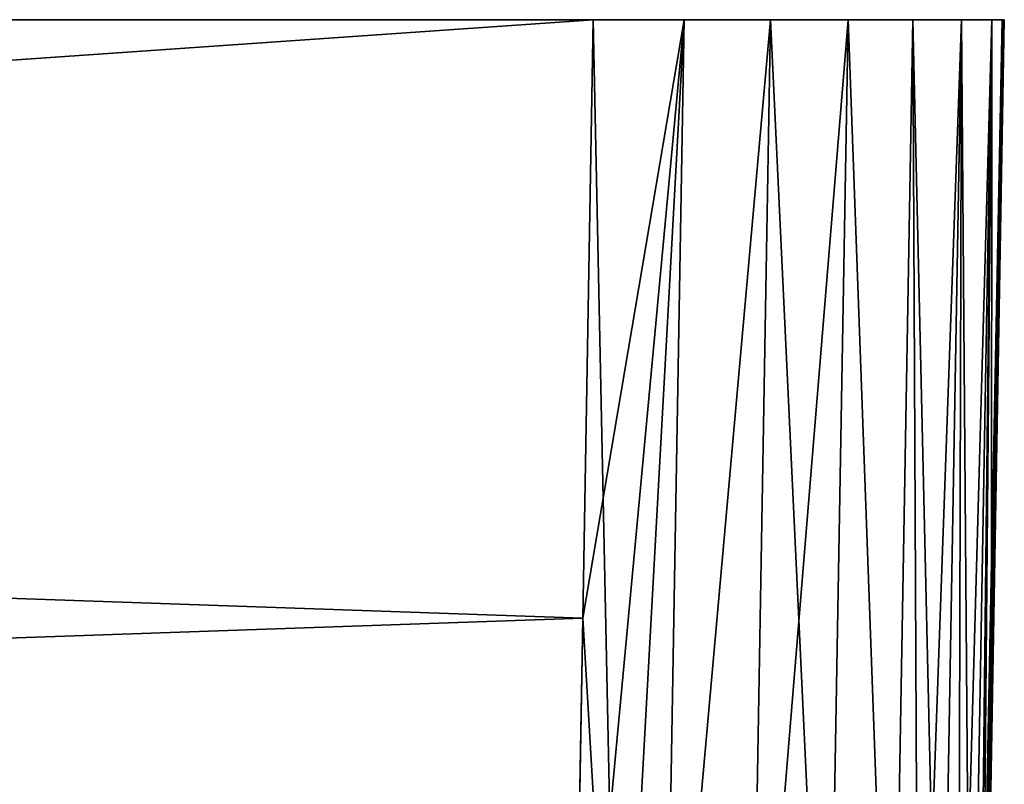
# Model space of a CAD drawing. Header units: metres. Extents: x -136 to 36, y -213 to -20.
# Tile 104 of 104: x 31.62 to 36.43, y -23.94 to -20.2. Entities that reach past the tile are written whole.
import ezdxf

# ---------------------------------------------------------------- set-up
doc = ezdxf.new("R2010")
doc.units = ezdxf.units.M
doc.layers.add('solid_11_382_033_XXX', color=7, linetype='CONTINUOUS')

msp = doc.modelspace()

# ---------------------------------------------------------------- linework, layer by layer
at = {"layer": 'solid_11_382_033_XXX'}
for points in [[(-50, -20.200001, -36.918694), (-50, -20.200001, 36.918694), (34.420177, -20.200001, 36.918694)], [(34.369129, -23.126266, 36.867615), (34.420177, -20.200001, 36.918694), (-50, -20.200001, 36.918694)], [(34.420177, -20.200001, -36.918694), (-50, -20.200001, -36.918694), (34.420177, -20.200001, 36.918694)], [(34.318081, -26.052536, 36.816536), (34.369129, -23.126266, 36.867615), (-50, -20.200001, 36.918694)], [(-50, -26.052536, 36.816536), (34.318081, -26.052536, 36.816536), (-50, -20.200001, 36.918694)], [(-50, -26.052536, -36.81654), (-50, -20.200001, -36.918694), (34.420177, -20.200001, -36.918694)], [(-50, -26.052536, -36.81654), (34.420177, -20.200001, -36.918694), (34.369129, -23.126266, -36.867619)], [(34.369129, -23.126266, -36.867619), (34.865051, -20.200001, -36.868595), (34.318081, -26.052536, -36.81654)], [(34.541992, -26.0546, -36.803925), (34.318081, -26.052536, -36.81654), (34.865051, -20.200001, -36.868595)], [(34.541992, -26.0546, 36.803925), (34.420177, -20.200001, 36.918694), (34.369129, -23.126266, 36.867615)], [(34.369129, -23.126266, -36.867619), (34.420177, -20.200001, -36.918694), (34.865051, -20.200001, -36.868595)], [(34.420177, -20.200001, -36.918694), (34.420177, -20.200001, 36.918694), (34.865051, -20.200001, 36.868591)], [(34.541992, -26.0546, 36.803925), (34.865051, -20.200001, 36.868591), (34.420177, -20.200001, 36.918694)], [(34.865051, -20.200001, -36.868595), (34.420177, -20.200001, -36.918694), (34.865051, -20.200001, 36.868591)], [(34.541992, -26.0546, 36.803925), (34.76302, -26.056877, 36.766331), (34.865051, -20.200001, 36.868591)], [(34.76302, -26.056877, -36.766331), (34.541992, -26.0546, -36.803925), (34.865051, -20.200001, -36.868595)], [(34.76302, -26.056877, 36.766331), (35.287579, -20.200001, 36.720814), (34.865051, -20.200001, 36.868591)], [(34.76302, -26.056877, 36.766331), (35.18536, -26.061932, 36.618473), (35.287579, -20.200001, 36.720814)], [(34.76302, -26.056877, -36.766331), (34.865051, -20.200001, -36.868595), (35.287579, -20.200001, -36.720814)], [(35.18536, -26.061932, -36.618473), (34.76302, -26.056877, -36.766331), (35.287579, -20.200001, -36.720814)], [(34.865051, -20.200001, -36.868595), (34.865051, -20.200001, 36.868591), (35.287579, -20.200001, 36.720814)], [(35.287579, -20.200001, -36.720814), (34.865051, -20.200001, -36.868595), (35.287579, -20.200001, 36.720814)], [(35.18536, -26.061932, 36.618473), (35.564148, -26.067396, 36.380444), (35.287579, -20.200001, 36.720814)], [(35.18536, -26.061932, -36.618473), (35.287579, -20.200001, -36.720814), (35.666611, -20.200001, -36.482769)], [(35.564148, -26.067396, -36.380444), (35.18536, -26.061932, -36.618473), (35.666611, -20.200001, -36.482769)], [(35.287579, -20.200001, -36.720814), (35.287579, -20.200001, 36.720814), (35.666611, -20.200001, 36.482769)], [(35.564148, -26.067396, 36.380444), (35.666611, -20.200001, 36.482769), (35.287579, -20.200001, 36.720814)], [(35.666611, -20.200001, -36.482769), (35.287579, -20.200001, -36.720814), (35.666611, -20.200001, 36.482769)], [(35.564148, -26.067396, 36.380444), (35.880623, -26.07305, 36.064014), (35.666611, -20.200001, 36.482769)], [(35.880623, -26.07305, -36.064014), (35.564148, -26.067396, -36.380444), (35.666611, -20.200001, -36.482769)], [(35.666611, -20.200001, -36.482769), (35.666611, -20.200001, 36.482769), (35.983189, -20.200001, 36.166386)], [(35.880623, -26.07305, 36.064014), (35.983189, -20.200001, 36.166386), (35.666611, -20.200001, 36.482769)], [(35.983189, -20.200001, -36.166389), (35.666611, -20.200001, -36.482769), (35.983189, -20.200001, 36.166386)], [(35.880623, -26.07305, -36.064014), (35.666611, -20.200001, -36.482769), (35.983189, -20.200001, -36.166389)], [(35.880623, -26.07305, 36.064014), (36.010342, -26.075794, 35.88126), (35.983189, -20.200001, 36.166386)], [(36.010342, -26.075794, -35.88126), (35.880623, -26.07305, -36.064014), (35.983189, -20.200001, -36.166389)], [(35.983189, -20.200001, -36.166389), (35.983189, -20.200001, 36.166386), (36.221462, -20.200001, 35.787498)], [(36.11879, -26.078527, 35.68515), (36.221462, -20.200001, 35.787498), (35.983189, -20.200001, 36.166386)], [(36.221462, -20.200001, -35.787498), (35.983189, -20.200001, -36.166389), (36.221462, -20.200001, 35.787498)], [(36.010342, -26.075794, 35.88126), (36.11879, -26.078527, 35.68515), (35.983189, -20.200001, 36.166386)], [(36.010342, -26.075794, -35.88126), (35.983189, -20.200001, -36.166389), (36.221462, -20.200001, -35.787498)], [(36.11879, -26.078527, -35.68515), (36.010342, -26.075794, -35.88126), (36.221462, -20.200001, -35.787498)], [(36.11879, -26.078527, 35.68515), (36.204636, -26.08112, 35.478088), (36.221462, -20.200001, 35.787498)], [(36.204636, -26.08112, -35.478088), (36.11879, -26.078527, -35.68515), (36.221462, -20.200001, -35.787498)], [(36.204636, -26.08112, 35.478088), (36.266804, -26.083496, 35.262627), (36.221462, -20.200001, 35.787498)], [(36.204636, -26.08112, -35.478088), (36.221462, -20.200001, -35.787498), (36.369499, -20.200001, -35.365063)], [(36.266804, -26.083496, -35.262627), (36.204636, -26.08112, -35.478088), (36.369499, -20.200001, -35.365063)], [(36.221462, -20.200001, -35.787498), (36.221462, -20.200001, 35.787498), (36.369499, -20.200001, 35.365063)], [(36.266804, -26.083496, 35.262627), (36.369499, -20.200001, 35.365063), (36.221462, -20.200001, 35.787498)], [(36.369499, -20.200001, -35.365063), (36.221462, -20.200001, -35.787498), (36.369499, -20.200001, 35.365063)], [(36.266804, -26.083496, 35.262627), (36.304478, -26.085743, 35.041485), (36.369499, -20.200001, 35.365063)], [(36.304478, -26.085743, -35.041485), (36.266804, -26.083496, -35.262627), (36.369499, -20.200001, -35.365063)], [(36.304478, -26.085743, -35.041485), (36.369499, -20.200001, -35.365063), (36.419872, -20.200001, -34.920219)], [(36.304478, -26.085743, -35.041485), (36.419872, -20.200001, -34.920219), (36.368515, -23.143953, -34.868832)], [(36.304478, -26.085743, 35.041485), (36.317162, -26.087904, 34.81744), (36.369499, -20.200001, 35.365063)], [(36.31715, -26.645254, -9.949692), (36.429432, -20.200001, -11.154724), (36.430515, -20.200001, 0)], [(36.31715, -26.583323, -14.924226), (36.317154, -26.543066, -17.411367), (36.429432, -20.200001, -11.154724)], [(36.31715, -26.617384, -12.436996), (36.31715, -26.583323, -14.924226), (36.429432, -20.200001, -11.154724)], [(36.31715, -26.645254, -9.949692), (36.31715, -26.617384, -12.436996), (36.429432, -20.200001, -11.154724)], [(36.31715, -26.694801, -0.000001), (36.430515, -20.200001, 0), (36.429432, -20.200001, 11.154723)], [(36.31715, -26.666931, -7.462322), (36.31715, -26.645254, -9.949692), (36.430515, -20.200001, 0)], [(36.31715, -26.670328, -6.992701), (36.31715, -26.666931, -7.462322), (36.430515, -20.200001, 0)], [(36.31715, -26.682415, -4.974906), (36.31715, -26.670328, -6.992701), (36.430515, -20.200001, 0)], [(36.31715, -26.691706, -2.487463), (36.31715, -26.682415, -4.974906), (36.430515, -20.200001, 0)], [(36.31715, -26.694801, -0.000001), (36.31715, -26.691706, -2.487463), (36.430515, -20.200001, 0)], [(36.31715, -26.617384, 12.436996), (36.429432, -20.200001, 11.154723), (36.426872, -20.200001, 20.43778)], [(36.31715, -26.691706, 2.487462), (36.31715, -26.694801, -0.000001), (36.429432, -20.200001, 11.154723)], [(36.31715, -26.682415, 4.974905), (36.31715, -26.691706, 2.487462), (36.429432, -20.200001, 11.154723)], [(36.31715, -26.67062, 6.950912), (36.31715, -26.682415, 4.974905), (36.429432, -20.200001, 11.154723)], [(36.31715, -26.666931, 7.462321), (36.31715, -26.67062, 6.950912), (36.429432, -20.200001, 11.154723)], [(36.31715, -26.645254, 9.949691), (36.31715, -26.666931, 7.462321), (36.429432, -20.200001, 11.154723)], [(36.31715, -26.617384, 12.436996), (36.31715, -26.645254, 9.949691), (36.429432, -20.200001, 11.154723)], [(36.31715, -26.583323, 14.924225), (36.31715, -26.617384, 12.436996), (36.426872, -20.200001, 20.43778)], [(36.317154, -26.543066, 17.411366), (36.31715, -26.583323, 14.924225), (36.426872, -20.200001, 20.43778)], [(36.317154, -26.496618, -19.898394), (36.426872, -20.200001, -20.43778), (36.429432, -20.200001, -11.154724)], [(36.317154, -26.385145, -24.872068), (36.317158, -26.320122, -27.358677), (36.426872, -20.200001, -20.43778)], [(36.317154, -26.443977, -22.3853), (36.317154, -26.385145, -24.872068), (36.426872, -20.200001, -20.43778)], [(36.317154, -26.47543, -20.934952), (36.317154, -26.443977, -22.3853), (36.426872, -20.200001, -20.43778)], [(36.317154, -26.496618, -19.898394), (36.317154, -26.47543, -20.934952), (36.426872, -20.200001, -20.43778)], [(36.317154, -26.543066, -17.411367), (36.317154, -26.496618, -19.898394), (36.429432, -20.200001, -11.154724)], [(36.317154, -26.476305, 20.893171), (36.426872, -20.200001, 20.43778), (36.42358, -20.200001, 28.191216)], [(36.317154, -26.496618, 19.898394), (36.317154, -26.543066, 17.411366), (36.426872, -20.200001, 20.43778)], [(36.317154, -26.476305, 20.893171), (36.317154, -26.496618, 19.898394), (36.426872, -20.200001, 20.43778)], [(36.317154, -26.443977, 22.385298), (36.317154, -26.476305, 20.893171), (36.42358, -20.200001, 28.191216)], [(36.317154, -26.385145, 24.872066), (36.317154, -26.443977, 22.385298), (36.42358, -20.200001, 28.191216)], [(36.317158, -26.320122, 27.358677), (36.317154, -26.385145, 24.872066), (36.42358, -20.200001, 28.191216)], [(36.317158, -26.320122, -27.358677), (36.42358, -20.200001, -28.191217), (36.426872, -20.200001, -20.43778)], [(36.317158, -26.171501, -32.331383), (36.317162, -26.087904, -34.81744), (36.42358, -20.200001, -28.191217)], [(36.317158, -26.248907, -29.845121), (36.317158, -26.171501, -32.331383), (36.42358, -20.200001, -28.191217)], [(36.317158, -26.320122, -27.358677), (36.317158, -26.248907, -29.845121), (36.42358, -20.200001, -28.191217)], [(36.317158, -26.248907, 29.845119), (36.42358, -20.200001, 28.191216), (36.419872, -20.200001, 34.920219)], [(36.317158, -26.248907, 29.845119), (36.317158, -26.320122, 27.358677), (36.42358, -20.200001, 28.191216)], [(36.317158, -26.171501, 32.331383), (36.419872, -20.200001, 34.920219), (36.368515, -23.143953, 34.868828)], [(36.317158, -26.171501, 32.331383), (36.317158, -26.248907, 29.845119), (36.419872, -20.200001, 34.920219)], [(36.317162, -26.087904, -34.81744), (36.368515, -23.143953, -34.868832), (36.42358, -20.200001, -28.191217)], [(36.368515, -23.143953, 34.868828), (36.369499, -20.200001, 35.365063), (36.317162, -26.087904, 34.81744)], [(36.368515, -23.143953, -34.868832), (36.419872, -20.200001, -34.920219), (36.42358, -20.200001, -28.191217)], [(36.368515, -23.143953, 34.868828), (36.419872, -20.200001, 34.920219), (36.369499, -20.200001, 35.365063)], [(36.42358, -20.200001, -28.191217), (36.419872, -20.200001, -34.920219), (36.369499, -20.200001, -35.365063)], [(36.369499, -20.200001, -35.365063), (36.42358, -20.200001, 28.191216), (36.426872, -20.200001, 20.43778)], [(36.369499, -20.200001, -35.365063), (36.419872, -20.200001, 34.920219), (36.42358, -20.200001, 28.191216)], [(36.426872, -20.200001, -20.43778), (36.42358, -20.200001, -28.191217), (36.369499, -20.200001, -35.365063)], [(36.369499, -20.200001, -35.365063), (36.426872, -20.200001, 20.43778), (36.429432, -20.200001, 11.154723)], [(36.429432, -20.200001, -11.154724), (36.426872, -20.200001, -20.43778), (36.369499, -20.200001, -35.365063)], [(36.369499, -20.200001, -35.365063), (36.429432, -20.200001, 11.154723), (36.430515, -20.200001, 0)], [(36.430515, -20.200001, 0), (36.429432, -20.200001, -11.154724), (36.369499, -20.200001, -35.365063)], [(36.369499, -20.200001, -35.365063), (36.369499, -20.200001, 35.365063), (36.419872, -20.200001, 34.920219)], [(34.369129, -23.126266, -36.867619), (34.318081, -26.052536, -36.81654), (-50, -26.052536, -36.81654)], [(34.541992, -26.0546, 36.803925), (34.369129, -23.126266, 36.867615), (34.318081, -26.052536, 36.816536)], [(36.304478, -26.085743, -35.041485), (36.368515, -23.143953, -34.868832), (36.317162, -26.087904, -34.81744)], [(36.317158, -26.171501, 32.331383), (36.368515, -23.143953, 34.868828), (36.317162, -26.087904, 34.81744)]]:
    msp.add_3dface(points, dxfattribs=at)

doc.saveas('drawing.dxf')
